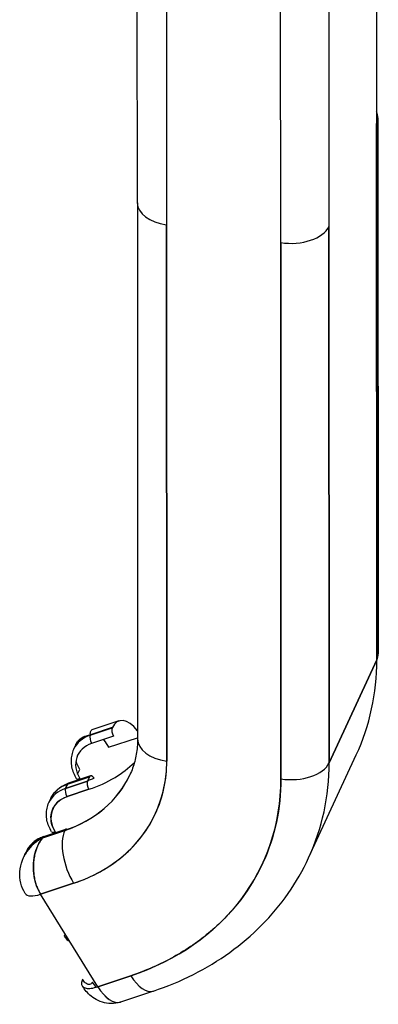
# Model space of a CAD drawing. Extents: x 785 to 1232, y 18 to 306.
# Tile 158 of 232: x 1184.548 to 1185.48, y 98.336 to 100.892. Entities that reach past the tile are written whole.
import ezdxf

# ---------------------------------------------------------------- set-up
doc = ezdxf.new("R2010")
doc.units = 0
doc.header["$LTSCALE"] = 4
doc.header["$MEASUREMENT"] = 0
doc.layers.get('0').update_dxf_attribs({"linetype": 'CONTINUOUS'})

msp = doc.modelspace()

# ---------------------------------------------------------------- linework, layer by layer
for p, q in [((1185.4751, 101.2768), (1185.4759, 99.2303)), ((1184.8539, 100.4163), (1184.8536, 101.0711)), ((1184.9295, 101.0139), (1184.9297, 100.3591)), ((1185.3515, 101.0099), (1185.3517, 100.3552)), ((1185.2264, 100.3133), (1185.2261, 100.968)), ((1185.4788, 100.6374), (1185.4794, 99.2456)), ((1185.4759, 99.2303), (1185.4754, 100.6221)), ((1184.8539, 100.416), (1184.8544, 99.0245)), ((1184.9303, 98.9674), (1184.9297, 100.3591)), ((1184.9297, 100.3591), (1184.9303, 98.9674)), ((1185.3517, 100.3552), (1185.3523, 98.9634)), ((1185.3523, 98.9634), (1185.3517, 100.3552)), ((1185.2269, 98.9215), (1185.2264, 100.3133)), ((1185.2264, 100.3133), (1185.2269, 98.9215)), ((1185.4759, 99.2303), (1185.3523, 98.9634)), ((1185.3523, 98.9634), (1185.4759, 99.2303)), ((1184.806, 99.0717), (1184.736, 99.0484)), ((1184.7886, 99.054), (1184.7315, 99.035)), ((1184.7315, 99.035), (1184.7886, 99.054)), ((1184.7318, 99.0355), (1184.7888, 99.0545)), ((1184.7888, 99.0545), (1184.7318, 99.0355)), ((1184.7888, 99.0545), (1184.7886, 99.054)), ((1184.7318, 99.0355), (1184.7315, 99.035)), ((1184.7315, 99.035), (1184.7318, 99.0355)), ((1184.7922, 99.0325), (1184.7351, 99.0135)), ((1184.7792, 99.0033), (1184.8544, 99.0283)), ((1184.694, 99.0108), (1184.6882, 98.9984)), ((1185.2989, 98.7166), (1185.4226, 98.9835)), ((1184.6987, 98.9336), (1184.7045, 98.9461)), ((1184.6724, 98.9074), (1184.7295, 98.9264)), ((1184.7295, 98.9264), (1184.6724, 98.9074)), ((1184.7322, 98.9291), (1184.6751, 98.9101)), ((1184.7295, 98.9264), (1184.7246, 98.9158)), ((1184.7254, 98.9175), (1184.7414, 98.9229)), ((1184.8345, 98.9317), (1184.8348, 98.9323)), ((1184.6675, 98.8967), (1184.7246, 98.9158)), ((1184.7246, 98.9158), (1184.6675, 98.8967)), ((1184.6724, 98.9074), (1184.6675, 98.8967)), ((1184.6675, 98.8967), (1184.6724, 98.9074)), ((1184.6711, 98.8753), (1184.7282, 98.8943)), ((1184.7282, 98.8943), (1184.6711, 98.8753)), ((1184.6242, 98.8601), (1184.629, 98.8705)), ((1184.6111, 98.7719), (1184.6682, 98.7909)), ((1184.6346, 98.7954), (1184.6346, 98.7954)), ((1184.6081, 98.7686), (1184.6652, 98.7876)), ((1184.6652, 98.7876), (1184.6081, 98.7686)), ((1184.6084, 98.7692), (1184.6081, 98.7686)), ((1184.6081, 98.7686), (1184.6084, 98.7692)), ((1184.6084, 98.7692), (1184.6655, 98.7882)), ((1184.6655, 98.7882), (1184.6084, 98.7692)), ((1184.6416, 98.7821), (1184.6406, 98.7838)), ((1184.6655, 98.7882), (1184.6652, 98.7876)), ((1184.6652, 98.7876), (1184.6655, 98.7882)), ((1184.565, 98.7323), (1184.5592, 98.7199)), ((1184.6026, 98.622), (1184.6882, 98.6505)), ((1184.6882, 98.6505), (1184.6026, 98.622)), ((1184.751, 98.3821), (1184.6026, 98.622)), ((1184.9448, 98.4575), (1184.9448, 98.4575)), ((1184.9448, 98.4575), (1184.9448, 98.4575)), ((1184.8366, 98.4106), (1184.751, 98.3821)), ((1184.751, 98.3821), (1184.8366, 98.4106)), ((1184.8534, 98.4164), (1184.8534, 98.4164)), ((1184.8954, 98.3707), (1184.8098, 98.3422))]:
    msp.add_line(p, q)
for centre, major_axis, ratio, start_param, end_param in [((1184.9301, 100.7698), (0.0052, 0.0337), 0.211325, 3.710419, 3.710441), ((1185.3765, 100.6373), (0.1024, 0), 0.578354, 6.021152, 6.545218), ((1184.9562, 100.4163), (-0.1024, 0), 0.578354, 0, 1.308745), ((1184.9562, 100.4163), (-0.1024, 0), 0.578354, 6.283164, 7.591949), ((1185.2528, 100.3705), (0.1024, 0), 0.578354, 4.450365, 6.021136), ((1185.2528, 100.3705), (0.1024, 0), 0.578354, 4.450356, 6.021152), ((1184.5959, 99.3664), (0.8267, -0.3829), 0.787939, 0, 0.350319), ((1185.377, 99.2456), (0.1024, 0), 0.578354, 6.021152, 6.283185), ((1184.8383, 98.9746), (-0.0323, 0.0971), 0.47219, 5.377799, 6.748088), ((1184.7963, 99.0414), (0.0051, -0.0152), 0.47219, 3.606496, 5.177292), ((1184.781, 98.955), (-0.0929, 0.043), 0.787939, 5.586319, 6.283185), ((1184.781, 98.955), (-0.0929, 0.043), 0.787939, 5.586307, 6.283185), ((1184.7393, 99.0224), (0.0051, -0.0152), 0.47219, 3.606496, 5.177292), ((1184.7393, 99.0224), (-0.0051, 0.0152), 0.47219, 0.464903, 2.035699), ((1184.9568, 99.0246), (-0.1024, 0), 0.578354, 0, 1.308763), ((1184.9568, 99.0246), (-0.1024, 0), 0.578354, 0, 1.308761), ((1184.7768, 98.946), (-0.0783, 0.0363), 0.787939, 5.586307, 7.157103), ((1184.4458, 99.0423), (0.4551, -0.2108), 0.787939, 5.586307, 6.633504), ((1185.2534, 98.9787), (0.1024, 0), 0.578354, 4.450356, 6.021152), ((1185.2534, 98.9787), (0.1024, 0), 0.578354, 4.450359, 6.021152), ((1184.4723, 99.0995), (0.8267, -0.3829), 0.787939, 0, 0.350319), ((1184.4723, 99.0995), (0.8267, -0.3829), 0.787939, 0, 0.350319), ((1184.4723, 99.0995), (0.3623, -0.1678), 0.787939, 5.586307, 6.283185), ((1184.4723, 99.0995), (0.3623, -0.1678), 0.787939, 5.586307, 6.283185), ((1184.4725, 99.1001), (0.3623, -0.1678), 0.787939, 5.586307, 6.282141), ((1184.7088, 98.931), (-0.0136, -0.0084), 0.395207, 0, 1.030912), ((1184.7373, 98.9139), (-0.0051, 0.0152), 0.47219, 5.177292, 6.748088), ((1184.4458, 99.0423), (0.7338, -0.3399), 0.787939, 5.586307, 6.633504), ((1184.7169, 98.8168), (-0.0929, 0.043), 0.787939, 5.586307, 6.283185), ((1184.7169, 98.8168), (-0.0929, 0.043), 0.787939, 5.586319, 6.283185), ((1184.7219, 98.8275), (-0.0929, 0.043), 0.787939, 5.586319, 6.283185), ((1184.7219, 98.8275), (-0.0929, 0.043), 0.787939, 5.586307, 6.283185), ((1184.6752, 98.8842), (0.0051, -0.0152), 0.47219, 3.606496, 5.177292), ((1184.6752, 98.8842), (-0.0051, 0.0152), 0.47219, 0.464903, 2.035699), ((1184.6802, 98.8949), (-0.0051, 0.0152), 0.47219, 0, 0.464903), ((1184.6802, 98.8949), (-0.0051, 0.0152), 0.47219, 0, 0.464903), ((1184.7323, 98.9032), (0.0051, -0.0152), 0.47219, 3.606496, 5.177292), ((1184.7128, 98.8078), (-0.0783, 0.0363), 0.787939, 5.586307, 7.157103), ((1184.726, 98.8364), (-0.0783, 0.0363), 0.787939, 0.233786, 0.234139), ((1184.7219, 98.8275), (-0.0929, 0.043), 0.787939, 0.737301, 0.737576), ((1184.7219, 98.8275), (0.0929, -0.043), 0.787939, 3.878937, 3.879212), ((1184.6732, 98.7757), (-0.0051, 0.0152), 0.47219, 5.827478, 6.748088), ((1184.6579, 98.6892), (-0.0929, 0.043), 0.787939, 5.586319, 6.283185), ((1184.6579, 98.6892), (-0.0929, 0.043), 0.787939, 5.586307, 6.283185), ((1184.6161, 98.7567), (-0.0051, 0.0152), 0.47219, 0, 0.464903), ((1184.6161, 98.7567), (-0.0051, 0.0152), 0.47219, 0, 0.464903), ((1184.6447, 98.7927), (-0.0136, -0.0084), 0.395207, 0, 1.030912), ((1184.7147, 98.7077), (0.0323, -0.0971), 0.47219, 3.606496, 5.177292), ((1184.7147, 98.7077), (-0.0323, 0.0971), 0.47219, 0.464903, 2.035697), ((1184.662, 98.6982), (-0.0783, 0.0363), 0.787939, 5.94366, 5.944508), ((1184.6579, 98.6892), (-0.0929, 0.043), 0.787939, 0.079361, 0.079431), ((1184.5959, 99.3664), (-0.8267, 0.3829), 0.787939, 2.661424, 2.661449), ((1184.6202, 98.6601), (0.058, 0.0359), 0.395181, 3.141677, 4.172453), ((1184.6768, 98.5178), (-0.0136, -0.0084), 0.395207, 5.261096, 5.743301), ((1184.6717, 98.5313), (0.0101, -0.0304), 0.47219, 5.177292, 6.009836), ((1184.8631, 98.4678), (0.0323, -0.0971), 0.47219, 5.177295, 6.283185), ((1184.8631, 98.4678), (0.0323, -0.0971), 0.47219, 5.177292, 6.283184), ((1184.7939, 98.4126), (-0.0619, 0.0287), 0.78794, 0.873873, 1.127711), ((1184.7775, 98.4393), (0.0323, -0.0971), 0.47219, 5.177292, 6.283185), ((1184.7775, 98.4393), (0.0324, -0.0971), 0.472179, 5.177483, 6.28307)]:
    msp.add_ellipse(centre, major_axis=major_axis, ratio=ratio, start_param=start_param, end_param=end_param)
for points in [[(1184.9296, 100.7409), (1184.9296, 100.7409), (1184.9296, 100.7409), (1184.9296, 100.7409)], [(1184.5976, 98.7529), (1184.5976, 98.7529), (1184.5977, 98.7529), (1184.5977, 98.753)], [(1184.7575, 98.3724), (1184.7575, 98.3724), (1184.7575, 98.3724), (1184.7575, 98.3724)]]:
    msp.add_open_spline(points, degree=3)
for points, knots in [([(1184.7318, 99.0355), (1184.7314, 99.0397), (1184.7318, 99.043), (1184.7328, 99.0453), (1184.7336, 99.0469), (1184.7347, 99.0479), (1184.736, 99.0484)], [0, 0, 0, 0, 0.1666667, 0.1666667, 0.1666667, 0.2889769, 0.2889769, 0.2889769, 0.2889769]), ([(1184.694, 99.0108), (1184.6955, 99.0139), (1184.6973, 99.0168), (1184.6995, 99.0195), (1184.7031, 99.0238), (1184.7077, 99.0274), (1184.7131, 99.0302), (1184.7186, 99.0329), (1184.7249, 99.0347), (1184.7318, 99.0355)], [0.5654542, 0.5654542, 0.5654542, 0.5654542, 0.6666667, 0.6666667, 0.6666667, 0.8333333, 0.8333333, 0.8333333, 0.9999923, 0.9999923, 0.9999923, 0.9999923]), ([(1184.7655, 99.0236), (1184.766, 99.023), (1184.7664, 99.0224), (1184.7668, 99.0219), (1184.7709, 99.0163), (1184.775, 99.01), (1184.7792, 99.0033)], [0.8156303, 0.8156303, 0.8156303, 0.8156303, 0.8333333, 0.8333333, 0.8333333, 1, 1, 1, 1]), ([(1184.8544, 99.0245), (1184.8544, 99.0178), (1184.8542, 99.0112), (1184.8531, 98.9981), (1184.8522, 98.9917), (1184.8501, 98.9791), (1184.8487, 98.9729), (1184.8456, 98.9608), (1184.8437, 98.9548), (1184.8395, 98.9431), (1184.8371, 98.9373), (1184.8345, 98.9317)], [6.2831853, 6.2831853, 6.2831853, 6.2831853, 6.3532491, 6.3532491, 6.4233129, 6.4233129, 6.4933767, 6.4933767, 6.5634405, 6.5634405, 6.6335043, 6.6335043, 6.6335043, 6.6335043]), ([(1184.6881, 98.998), (1184.6859, 98.9933), (1184.6843, 98.9884), (1184.6821, 98.9783), (1184.6815, 98.9732), (1184.6815, 98.9627), (1184.6821, 98.9575), (1184.6842, 98.9471), (1184.6857, 98.942), (1184.6898, 98.932), (1184.6922, 98.9272), (1184.6951, 98.9225)], [2.7912737, 2.7912737, 2.7912737, 2.7912737, 2.9660572, 2.9660572, 3.1408408, 3.1408408, 3.3156243, 3.3156243, 3.4904079, 3.4904079, 3.6651914, 3.6651914, 3.6651914, 3.6651914]), ([(1184.6882, 98.6505), (1184.7126, 98.6586), (1184.7355, 98.6686), (1184.757, 98.6805), (1184.7786, 98.6924), (1184.7987, 98.7063), (1184.8169, 98.7218), (1184.8351, 98.7373), (1184.8514, 98.7544), (1184.8655, 98.7728), (1184.8796, 98.7913), (1184.8916, 98.8111), (1184.9012, 98.8321), (1184.9109, 98.8531), (1184.9182, 98.8752), (1184.923, 98.8978), (1184.9279, 98.9204), (1184.9303, 98.9436), (1184.9303, 98.9674)], [0, 0, 0, 0, 0.166667, 0.166667, 0.166667, 0.333333, 0.333333, 0.333333, 0.5, 0.5, 0.5, 0.666667, 0.666667, 0.666667, 0.833333, 0.833333, 0.833333, 1, 1, 1, 1]), ([(1184.7045, 98.9461), (1184.7003, 98.9529), (1184.6969, 98.9598), (1184.6945, 98.9666), (1184.6943, 98.9669), (1184.6942, 98.9673), (1184.6941, 98.9677)], [0, 0, 0, 0, 0.1666667, 0.1666667, 0.1666667, 0.1754629, 0.1754629, 0.1754629, 0.1754629]), ([(1184.7282, 98.8943), (1184.7526, 98.9024), (1184.775, 98.9127), (1184.7958, 98.9253), (1184.8141, 98.9364), (1184.8312, 98.9493), (1184.8463, 98.9637)], [0, 0, 0, 0, 0.2, 0.2, 0.2, 0.3772459, 0.3772459, 0.3772459, 0.3772459]), ([(1185.2269, 98.9215), (1185.2269, 98.8829), (1185.223, 98.8456), (1185.2152, 98.8091), (1185.2073, 98.7726), (1185.1955, 98.737), (1185.18, 98.7033), (1185.1644, 98.6695), (1185.1451, 98.6376), (1185.1224, 98.6078), (1185.0997, 98.5781), (1185.0735, 98.5505), (1185.0442, 98.5256), (1185.0149, 98.5007), (1184.9824, 98.4783), (1184.9477, 98.4591), (1184.913, 98.4399), (1184.8761, 98.4238), (1184.8366, 98.4106)], [0, 0, 0, 0, 0.166667, 0.166667, 0.166667, 0.333333, 0.333333, 0.333333, 0.5, 0.5, 0.5, 0.666667, 0.666667, 0.666667, 0.833333, 0.833333, 0.833333, 1, 1, 1, 1]), ([(1184.629, 98.8705), (1184.6307, 98.8742), (1184.6328, 98.8778), (1184.6375, 98.8845), (1184.6402, 98.8877), (1184.646, 98.8936), (1184.6492, 98.8963), (1184.6559, 98.9011), (1184.6595, 98.9033), (1184.6671, 98.9071), (1184.671, 98.9088), (1184.6751, 98.9101)], [3.4919117, 3.4919117, 3.4919117, 3.4919117, 3.6312874, 3.6312874, 3.7706631, 3.7706631, 3.9100388, 3.9100388, 4.0494145, 4.0494145, 4.1887902, 4.1887902, 4.1887902, 4.1887902]), ([(1184.6406, 98.7838), (1184.6361, 98.7911), (1184.633, 98.7984), (1184.6312, 98.8058), (1184.6294, 98.8132), (1184.629, 98.8208), (1184.6299, 98.828), (1184.6308, 98.8352), (1184.633, 98.8421), (1184.6366, 98.8483), (1184.6402, 98.8544), (1184.645, 98.86), (1184.6508, 98.8645), (1184.6566, 98.8691), (1184.6633, 98.8726), (1184.6711, 98.8753)], [0, 0, 0, 0, 0.2, 0.2, 0.2, 0.4, 0.4, 0.4, 0.6, 0.6, 0.6, 0.8, 0.8, 0.8, 1, 1, 1, 1]), ([(1184.6311, 98.7843), (1184.6282, 98.789), (1184.6257, 98.7938), (1184.6217, 98.8038), (1184.6201, 98.8089), (1184.6181, 98.8193), (1184.6175, 98.8245), (1184.6175, 98.8349), (1184.6181, 98.8401), (1184.6203, 98.8502), (1184.6219, 98.8551), (1184.6241, 98.8598)], [2.6179939, 2.6179939, 2.6179939, 2.6179939, 2.7927774, 2.7927774, 2.967561, 2.967561, 3.1423445, 3.1423445, 3.3171281, 3.3171281, 3.4919117, 3.4919117, 3.4919117, 3.4919117]), ([(1184.6081, 98.7686), (1184.5996, 98.7643), (1184.5917, 98.7591), (1184.5847, 98.7531), (1184.5778, 98.7471), (1184.5717, 98.7403), (1184.5667, 98.733), (1184.5638, 98.7286), (1184.5612, 98.7241), (1184.5591, 98.7195)], [0.0000076, 0.0000076, 0.0000076, 0.0000076, 0.1666667, 0.1666667, 0.1666667, 0.3333333, 0.3333333, 0.3333333, 0.4335528, 0.4335528, 0.4335528, 0.4335528]), ([(1184.5591, 98.7195), (1184.5608, 98.7232), (1184.5628, 98.7269), (1184.5651, 98.7305), (1184.5656, 98.7313), (1184.5662, 98.7321), (1184.5667, 98.7329), (1184.5684, 98.7354), (1184.5702, 98.7378), (1184.5722, 98.7402), (1184.5744, 98.743), (1184.5769, 98.7457), (1184.5796, 98.7483), (1184.5812, 98.7499), (1184.5829, 98.7515), (1184.5847, 98.7531), (1184.5855, 98.7537), (1184.5862, 98.7543), (1184.587, 98.755), (1184.5893, 98.7569), (1184.5918, 98.7587), (1184.5943, 98.7605), (1184.5966, 98.762), (1184.5989, 98.7635), (1184.6013, 98.765), (1184.6036, 98.7663), (1184.6058, 98.7675), (1184.6081, 98.7686)], [0.5672822, 0.5672822, 0.5672822, 0.5672822, 0.6483456, 0.6483456, 0.6483456, 0.6666667, 0.6666667, 0.6666667, 0.7237363, 0.7237363, 0.7237363, 0.7909989, 0.7909989, 0.7909989, 0.8333333, 0.8333333, 0.8333333, 0.8512295, 0.8512295, 0.8512295, 0.9053658, 0.9053658, 0.9053658, 0.9545679, 0.9545679, 0.9545679, 1, 1, 1, 1]), ([(1184.6111, 98.7719), (1184.607, 98.7705), (1184.6031, 98.7689), (1184.5955, 98.7651), (1184.5919, 98.7629), (1184.5851, 98.758), (1184.582, 98.7553), (1184.5761, 98.7495), (1184.5735, 98.7463), (1184.5688, 98.7396), (1184.5667, 98.736), (1184.565, 98.7323)], [2.0943951, 2.0943951, 2.0943951, 2.0943951, 2.2337708, 2.2337708, 2.3731465, 2.3731465, 2.5125222, 2.5125222, 2.6518979, 2.6518979, 2.7912737, 2.7912737, 2.7912737, 2.7912737]), ([(1184.6026, 98.622), (1184.5985, 98.6286), (1184.5949, 98.636), (1184.592, 98.644), (1184.5891, 98.652), (1184.5869, 98.6606), (1184.5854, 98.6693), (1184.584, 98.6781), (1184.5834, 98.6871), (1184.5836, 98.6962), (1184.5839, 98.7052), (1184.585, 98.7145), (1184.5869, 98.7232), (1184.5889, 98.7319), (1184.5916, 98.7402), (1184.5952, 98.7479), (1184.5987, 98.7555), (1184.603, 98.7625), (1184.6081, 98.7686)], [0, 0, 0, 0, 0.1666667, 0.1666667, 0.1666667, 0.3333333, 0.3333333, 0.3333333, 0.5, 0.5, 0.5, 0.6666667, 0.6666667, 0.6666667, 0.8333333, 0.8333333, 0.8333333, 1, 1, 1, 1]), ([(1184.6081, 98.7686), (1184.6067, 98.767), (1184.6054, 98.7653), (1184.6041, 98.7635), (1184.6028, 98.7616), (1184.6015, 98.7596), (1184.6002, 98.7576), (1184.5989, 98.7553), (1184.5976, 98.7529), (1184.5964, 98.7505), (1184.5958, 98.7493), (1184.5952, 98.748), (1184.5947, 98.7467), (1184.594, 98.7452), (1184.5933, 98.7437), (1184.5927, 98.7421), (1184.5914, 98.7389), (1184.5903, 98.7355), (1184.5893, 98.7321), (1184.5882, 98.7284), (1184.5872, 98.7246), (1184.5864, 98.7207), (1184.5864, 98.7205), (1184.5863, 98.7203), (1184.5863, 98.7201), (1184.5854, 98.7155), (1184.5847, 98.7109), (1184.5843, 98.7062), (1184.5838, 98.7016), (1184.5836, 98.6969), (1184.5836, 98.6923), (1184.5836, 98.6916), (1184.5836, 98.6909), (1184.5836, 98.6903), (1184.5837, 98.684), (1184.5842, 98.6779), (1184.5851, 98.6719), (1184.5854, 98.6694), (1184.5858, 98.667), (1184.5863, 98.6646), (1184.5872, 98.66), (1184.5883, 98.6557), (1184.5895, 98.6516), (1184.5906, 98.6478), (1184.5919, 98.6441), (1184.5932, 98.6407), (1184.5946, 98.6373), (1184.596, 98.6341), (1184.5976, 98.6311), (1184.5992, 98.6278), (1184.6009, 98.6248), (1184.6026, 98.622)], [0, 0, 0, 0, 0.042575, 0.042575, 0.042575, 0.089021, 0.089021, 0.089021, 0.140441, 0.140441, 0.140441, 0.166667, 0.166667, 0.166667, 0.198054, 0.198054, 0.198054, 0.263294, 0.263294, 0.263294, 0.333333, 0.333333, 0.333333, 0.337089, 0.337089, 0.337089, 0.419118, 0.419118, 0.419118, 0.5, 0.5, 0.5, 0.511556, 0.511556, 0.511556, 0.620733, 0.620733, 0.620733, 0.666667, 0.666667, 0.666667, 0.753268, 0.753268, 0.753268, 0.833333, 0.833333, 0.833333, 0.914298, 0.914298, 0.914298, 1, 1, 1, 1]), ([(1184.5622, 98.6242), (1184.5571, 98.6325), (1184.5533, 98.6417), (1184.5489, 98.6606), (1184.5481, 98.6704), (1184.5494, 98.6904), (1184.5517, 98.7007), (1184.5564, 98.7135), (1184.5577, 98.7165), (1184.5591, 98.7195)], [0, 0, 0, 0, 0.0858156, 0.0858156, 0.1711148, 0.1711148, 0.2622385, 0.2622385, 0.2908938, 0.2908938, 0.2908938, 0.2908938]), ([(1184.5611, 98.7237), (1184.5611, 98.7237), (1184.5611, 98.7237), (1184.5611, 98.7237), (1184.5611, 98.7237), (1184.5611, 98.7237)], [0.00013214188, 0.00013214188, 0.00013214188, 0.00013214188, 0.00014704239, 0.00014704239, 0.0001630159, 0.0001630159, 0.0001630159, 0.0001630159]), ([(1184.5637, 98.7283), (1184.5637, 98.7283), (1184.5637, 98.7283), (1184.5637, 98.7283), (1184.5637, 98.7283), (1184.5637, 98.7283)], [0.04601818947, 0.04601818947, 0.04601818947, 0.04601818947, 0.0460500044, 0.0460500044, 0.04605804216, 0.04605804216, 0.04605804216, 0.04605804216]), ([(1184.8954, 98.3707), (1184.9314, 98.3826), (1184.9662, 98.3971), (1185.0326, 98.4306), (1185.0642, 98.4497), (1185.1235, 98.4924), (1185.1512, 98.5159), (1185.2021, 98.5671), (1185.2252, 98.5947), (1185.2661, 98.6532), (1185.284, 98.6843), (1185.2989, 98.7166)], [5.2359878, 5.2359878, 5.2359878, 5.2359878, 5.3753635, 5.3753635, 5.5147392, 5.5147392, 5.6541149, 5.6541149, 5.7934906, 5.7934906, 5.9328663, 5.9328663, 5.9328663, 5.9328663]), ([(1184.7116, 98.4012), (1184.7097, 98.3972), (1184.7088, 98.3935), (1184.7089, 98.3903), (1184.709, 98.3872), (1184.7101, 98.3845), (1184.7121, 98.3824), (1184.7141, 98.3804), (1184.7171, 98.3789), (1184.7208, 98.3782), (1184.7245, 98.3775), (1184.7291, 98.3774), (1184.7342, 98.3781), (1184.7393, 98.3787), (1184.745, 98.3801), (1184.751, 98.3821)], [0, 0, 0, 0, 0.2, 0.2, 0.2, 0.4, 0.4, 0.4, 0.6, 0.6, 0.6, 0.8, 0.8, 0.8, 1, 1, 1, 1]), ([(1184.8093, 98.342), (1184.8016, 98.3395), (1184.7936, 98.3383), (1184.7777, 98.3382), (1184.77, 98.3396), (1184.755, 98.3441), (1184.7482, 98.3475), (1184.7363, 98.3551), (1184.7313, 98.3593), (1184.7228, 98.3677), (1184.7192, 98.372), (1184.7141, 98.3789), (1184.7123, 98.3816), (1184.7106, 98.3843)], [2.038112, 2.038112, 2.038112, 2.038112, 2.188303, 2.188303, 2.354562, 2.354562, 2.561368, 2.561368, 2.782497, 2.782497, 3.003627, 3.003627, 3.140224, 3.140224, 3.140224, 3.140224]), ([(1184.7369, 98.3936), (1184.7357, 98.3911), (1184.7341, 98.3893), (1184.7322, 98.3883), (1184.7303, 98.3874), (1184.7281, 98.3873), (1184.7258, 98.388), (1184.7235, 98.3887), (1184.721, 98.3902), (1184.7186, 98.3924), (1184.7162, 98.3947), (1184.7137, 98.3977), (1184.7116, 98.4012)], [0, 0, 0, 0, 0.25, 0.25, 0.25, 0.5, 0.5, 0.5, 0.75, 0.75, 0.75, 1, 1, 1, 1])]:
    msp.add_open_spline(points, degree=3, knots=knots)

doc.saveas('drawing.dxf')
